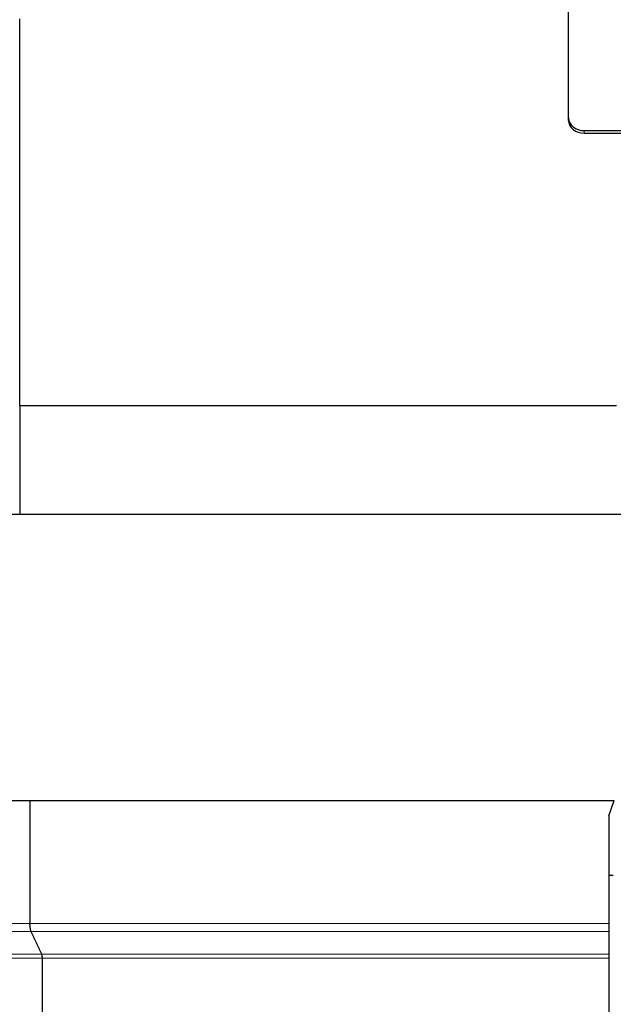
# Model space of a CAD drawing. Header units: inches. Extents: x 0 to 23760, y -13 to 16800.
# Tile 177 of 256: x 11284 to 11669, y 6875 to 7513. Entities that reach past the tile are written whole.
import ezdxf

# ---------------------------------------------------------------- set-up
doc = ezdxf.new("R2010")
doc.units = ezdxf.units.IN
doc.layers.add('1', color=7, linetype='Continuous', true_color=0xffffff)

msp = doc.modelspace()

# ---------------------------------------------------------------- linework, layer by layer
at = {"layer": '1', "color": 2, "linetype": 'Continuous', "lineweight": 25}
for p, q in [((11640.39, 7449.704), (11640.39, 7610.746)), ((11284.386, 7262.902), (11284.386, 7513.891)), ((11640.39, 7448.027), (11640.39, 7449.704)), ((11650.39, 7441.414), (12028.39, 7441.414)), ((11650.39, 7439.736), (12028.39, 7439.736)), ((11284.386, 7262.902), (11284.386, 7192.391)), ((11671.386, 7262.902), (11284.386, 7262.902)), ((11697.386, 7192.391), (11269.886, 7192.391)), ((11269.886, 7006.891), (11669.986, 7006.891)), ((11291.055, 7006.891), (11291.055, 6926.988)), ((11666.386, 6996.999), (11669.986, 7006.891)), ((11666.386, 6996.999), (11666.386, 6926.988)), ((11666.385, 6958.4), (11669.39, 6958.4)), ((11666.386, 6921.791), (11666.386, 6907.069)), ((11299.093, 6852.935), (11299.093, 6904.471)), ((11666.386, 6904.471), (11666.386, 6852.935))]:
    msp.add_line(p, q, dxfattribs=at)
at = {"layer": '1', "color": 110, "linetype": 'Continuous', "lineweight": 13}
for p, q in [((11650.39, 7441.414), (11650.39, 7439.736)), ((11291.859, 6921.791), (10774.425, 6921.791)), ((11666.386, 6921.791), (11291.859, 6921.791)), ((11298.691, 6907.069), (10799.925, 6907.069)), ((11666.386, 6907.069), (11298.691, 6907.069)), ((11299.093, 6904.471), (10801.425, 6904.471)), ((11666.386, 6904.471), (11299.093, 6904.471))]:
    msp.add_line(p, q, dxfattribs=at)
at = {"layer": '1', "color": 2, "linetype": 'Continuous', "lineweight": 25}
for centre, major_axis, start_param, end_param in [((11650.39, 7449.704), (-10, 0), 0, 1.5707963), ((11650.39, 7448.027), (10, 0), 3.1415927, 4.712389)]:
    msp.add_ellipse(centre, major_axis=major_axis, ratio=0.8290376, start_param=start_param, end_param=end_param, dxfattribs=at)
at = {"layer": '1', "color": 110, "linetype": 'Continuous', "lineweight": 13}
for points in [[(10771.425, 6926.988), (11291.055, 6926.988)], [(11291.055, 6926.988), (11666.386, 6926.988)]]:
    msp.add_open_spline(points, degree=1, dxfattribs=at)
at = {"layer": '1', "color": 2, "linetype": 'Continuous', "lineweight": 25}
for points, weights in [([(11291.859, 6921.791), (11291.055, 6923.523), (11291.055, 6926.988)], [1, 0.866025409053, 1]), ([(11299.093, 6904.471), (11299.093, 6906.203), (11298.691, 6907.069)], [1, 0.866025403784, 1])]:
    msp.add_rational_spline(points, weights, degree=2, dxfattribs=at)
for points, knots in [([(11666.386, 6926.988), (11666.386, 6926.724), (11666.386, 6926.462), (11666.386, 6926.073), (11666.386, 6925.944), (11666.386, 6925.751), (11666.386, 6925.655), (11666.386, 6925.559), (11666.386, 6925.495), (11666.386, 6925.463), (11666.386, 6925.177), (11666.386, 6924.929), (11666.386, 6924.449), (11666.386, 6924.215), (11666.386, 6923.876), (11666.386, 6923.764), (11666.386, 6923.545), (11666.386, 6923.438), (11666.386, 6923.127), (11666.386, 6922.931), (11666.386, 6922.563), (11666.386, 6922.391), (11666.386, 6922.19), (11666.386, 6922.151), (11666.386, 6922.074), (11666.386, 6921.962), (11666.386, 6921.857), (11666.386, 6921.791)], [0, 0, 0, 0, 0.125, 0.125, 0.1875, 0.1875, 0.21875, 0.234375, 0.234375, 0.25, 0.25, 0.375, 0.375, 0.5, 0.5, 0.5625, 0.5625, 0.625, 0.625, 0.75, 0.75, 0.875, 0.875, 0.90625, 0.90625, 0.9375, 1, 1, 1, 1]), ([(11666.386, 6907.069), (11666.386, 6907.003), (11666.386, 6906.93), (11666.386, 6906.771), (11666.386, 6906.685), (11666.386, 6906.546), (11666.386, 6906.498), (11666.386, 6906.424), (11666.386, 6906.398), (11666.386, 6906.348), (11666.386, 6906.322), (11666.386, 6906.192), (11666.386, 6906.083), (11666.386, 6905.857), (11666.386, 6905.74), (11666.386, 6905.588), (11666.386, 6905.557), (11666.386, 6905.495), (11666.386, 6905.402), (11666.386, 6905.308), (11666.386, 6905.119), (11666.386, 6904.992), (11666.386, 6904.734), (11666.386, 6904.603), (11666.386, 6904.471)], [0, 0, 0, 0, 0.125, 0.125, 0.25, 0.25, 0.3125, 0.3125, 0.34375, 0.34375, 0.375, 0.375, 0.5, 0.5, 0.625, 0.625, 0.65625, 0.65625, 0.6875, 0.75, 0.75, 0.875, 0.875, 1, 1, 1, 1])]:
    msp.add_open_spline(points, degree=3, knots=knots, dxfattribs=at)
msp.add_open_spline([(11298.691, 6907.069), (11295.275, 6914.43), (11291.859, 6921.791)], degree=2, dxfattribs=at)

doc.saveas('drawing.dxf')
